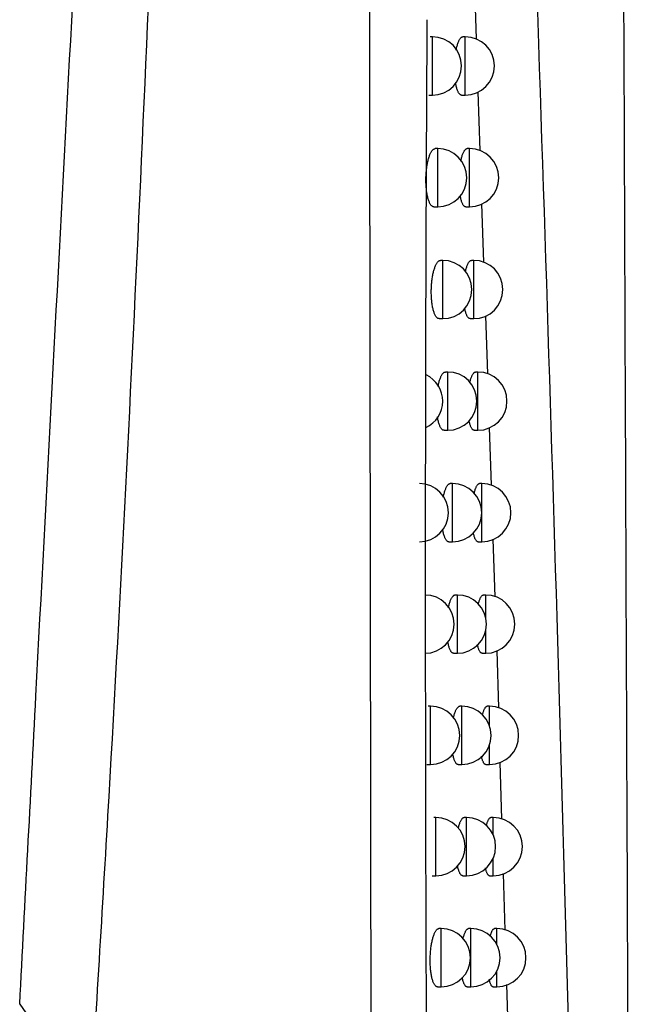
# Model space of a CAD drawing. Header units: millimetres. Extents: x -0.387 to 0.594, y -0.166 to 0.447.
# Tile 38 of 109: x 0.119 to 0.13, y 0.104 to 0.121. Entities that reach past the tile are written whole.
import ezdxf

# ---------------------------------------------------------------- set-up
doc = ezdxf.new("R2010")
doc.units = ezdxf.units.MM
doc.layers.add('FORMAT', color=7, linetype='Continuous')

msp = doc.modelspace()

# ---------------------------------------------------------------- linework, layer by layer
at = {"layer": 'FORMAT', "color": 7, "linetype": 'Continuous', "lineweight": 25}
for p, q in [((0.126948, 0.12183), (0.126979, 0.120911)), ((0.126229, 0.120949), (0.126189, 0.120949)), ((0.126229, 0.119949), (0.126229, 0.120949)), ((0.126793, 0.120949), (0.126753, 0.120949)), ((0.126793, 0.119949), (0.126793, 0.120949)), ((0.12701, 0.120002), (0.127044, 0.118996)), ((0.126165, 0.119949), (0.126229, 0.119949)), ((0.12673, 0.119949), (0.126793, 0.119949)), ((0.126319, 0.119029), (0.126278, 0.119029)), ((0.126319, 0.118029), (0.126319, 0.119029)), ((0.126867, 0.119029), (0.126827, 0.119029)), ((0.126867, 0.118029), (0.126867, 0.119029)), ((0.126255, 0.118029), (0.126319, 0.118029)), ((0.126803, 0.118029), (0.126867, 0.118029)), ((0.127074, 0.11808), (0.127108, 0.117079)), ((0.126407, 0.117111), (0.126367, 0.117111)), ((0.126407, 0.116111), (0.126407, 0.117111)), ((0.126939, 0.117111), (0.126899, 0.117111)), ((0.126939, 0.116111), (0.126939, 0.117111)), ((0.126343, 0.116111), (0.126407, 0.116111)), ((0.126875, 0.116111), (0.126939, 0.116111)), ((0.127139, 0.11616), (0.127173, 0.115164)), ((0.126492, 0.115195), (0.126452, 0.115195)), ((0.126492, 0.114195), (0.126492, 0.115195)), ((0.127009, 0.115195), (0.126969, 0.115195)), ((0.127009, 0.114195), (0.127009, 0.115195)), ((0.127204, 0.114242), (0.127237, 0.113251)), ((0.126428, 0.114195), (0.126492, 0.114195)), ((0.126946, 0.114195), (0.127009, 0.114195)), ((0.126576, 0.113281), (0.126536, 0.113281)), ((0.126576, 0.112281), (0.126576, 0.113281)), ((0.127077, 0.113281), (0.127038, 0.113281)), ((0.127077, 0.112281), (0.127077, 0.113281)), ((0.126511, 0.112281), (0.126576, 0.112281)), ((0.127014, 0.112281), (0.127077, 0.112281)), ((0.127268, 0.112327), (0.127302, 0.111339)), ((0.126657, 0.111368), (0.126618, 0.111368)), ((0.126657, 0.110368), (0.126657, 0.111368)), ((0.127144, 0.111368), (0.127105, 0.111368)), ((0.127144, 0.11098), (0.127144, 0.111368)), ((0.127144, 0.110368), (0.127144, 0.110756)), ((0.126593, 0.110368), (0.126657, 0.110368)), ((0.127081, 0.110368), (0.127144, 0.110368)), ((0.127332, 0.110413), (0.127361, 0.109429)), ((0.126197, 0.109458), (0.126158, 0.109458)), ((0.126197, 0.108458), (0.126197, 0.109458)), ((0.126736, 0.109458), (0.126697, 0.109458)), ((0.126736, 0.108458), (0.126736, 0.109458)), ((0.127209, 0.109458), (0.12717, 0.109458)), ((0.127209, 0.10912), (0.127209, 0.109458)), ((0.127209, 0.108458), (0.127209, 0.108796)), ((0.127388, 0.1085), (0.127417, 0.107522)), ((0.126132, 0.108458), (0.126197, 0.108458)), ((0.126672, 0.108458), (0.126736, 0.108458)), ((0.127146, 0.108458), (0.127209, 0.108458)), ((0.12629, 0.10755), (0.126251, 0.10755)), ((0.12629, 0.10655), (0.12629, 0.10755)), ((0.126814, 0.10755), (0.126775, 0.10755)), ((0.126814, 0.10655), (0.126814, 0.10755)), ((0.127273, 0.10755), (0.127234, 0.10755)), ((0.127273, 0.107248), (0.127273, 0.10755)), ((0.127273, 0.10655), (0.127273, 0.106852)), ((0.126225, 0.10655), (0.12629, 0.10655)), ((0.12675, 0.10655), (0.126814, 0.10655)), ((0.12721, 0.10655), (0.127273, 0.10655)), ((0.127445, 0.10659), (0.127473, 0.105617)), ((0.12638, 0.105643), (0.126341, 0.105643)), ((0.12638, 0.104643), (0.12638, 0.105643)), ((0.126889, 0.105643), (0.12685, 0.105643)), ((0.126889, 0.104643), (0.126889, 0.105643)), ((0.127335, 0.105643), (0.127295, 0.105643)), ((0.127335, 0.10537), (0.127335, 0.105643)), ((0.127335, 0.104643), (0.127335, 0.104916)), ((0.126316, 0.104643), (0.12638, 0.104643)), ((0.126825, 0.104643), (0.126889, 0.104643)), ((0.127272, 0.104643), (0.127335, 0.104643)), ((0.127501, 0.104682), (0.127529, 0.103713)), ((0.119144, 0.104344), (0.120361, 0.10262))]:
    msp.add_line(p, q, dxfattribs=at)
for centre, radius, start, end in [((0.126229, 0.120449), 0.0005, 0, 90), ((0.126793, 0.120449), 0.0005, 0, 90), ((0.126229, 0.120449), 0.0005, 270, 0), ((0.126793, 0.120449), 0.0005, 270, 0), ((0.126319, 0.118529), 0.0005000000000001, 0, 90), ((0.126867, 0.118529), 0.0005, 0, 90), ((0.126319, 0.118529), 0.0005000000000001, 270, 0), ((0.126867, 0.118529), 0.0005, 270, 0), ((0.126407, 0.116611), 0.0005, 0, 90), ((0.126939, 0.116611), 0.0005, 0, 90), ((0.126407, 0.116611), 0.0005, 270, 0), ((0.126939, 0.116611), 0.0005, 270, 0), ((0.125905, 0.114695), 0.0005, 295.146263, 64.482116), ((0.126492, 0.114695), 0.0005, 360, 90), ((0.127009, 0.114695), 0.0005, 0, 90), ((0.126492, 0.114695), 0.0005, 270, 360), ((0.127009, 0.114695), 0.0005, 270, 0), ((0.126005, 0.112781), 0.0005, 0, 90), ((0.126576, 0.112781), 0.0005, 0, 90), ((0.127077, 0.112781), 0.0005, 0, 90), ((0.126005, 0.112781), 0.0005, 270, 0), ((0.126576, 0.112781), 0.0005, 270, 0), ((0.127077, 0.112781), 0.0005, 270, 0), ((0.126102, 0.110868), 0.0005, 0, 90), ((0.126657, 0.110868), 0.0005, 0, 90), ((0.127144, 0.110868), 0.0005, 0, 90), ((0.126102, 0.110868), 0.0005, 270, 0), ((0.126657, 0.110868), 0.0005, 270, 0), ((0.127144, 0.110868), 0.0005, 270, 0), ((0.126197, 0.108958), 0.0005, 0, 90), ((0.126736, 0.108958), 0.0005, 0, 90), ((0.127209, 0.108958), 0.0005, 0, 90), ((0.126197, 0.108958), 0.0005, 270, 0), ((0.126736, 0.108958), 0.0005, 270, 0), ((0.127209, 0.108958), 0.0005, 270, 0), ((0.12629, 0.10705), 0.0005, 360, 90), ((0.126814, 0.10705), 0.0005, 0, 90), ((0.127273, 0.10705), 0.0005, 0, 90), ((0.12629, 0.10705), 0.0005, 270, 360), ((0.126814, 0.10705), 0.0005, 270, 0), ((0.127273, 0.10705), 0.0005, 270, 0), ((0.12638, 0.105143), 0.0005, 360, 90), ((0.126889, 0.105143), 0.0005, 0, 90), ((0.127335, 0.105143), 0.0005, 0, 90), ((0.12638, 0.105143), 0.0005, 270, 360), ((0.126889, 0.105143), 0.0005, 270, 0), ((0.127335, 0.105143), 0.0005, 270, 0)]:
    msp.add_arc(centre, radius, start, end, dxfattribs=at)
for points, knots in [([(0.1297632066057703, 0.0679497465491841), (0.1297461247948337, 0.0711026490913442), (0.1297115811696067, 0.0774785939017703), (0.1296631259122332, 0.0871488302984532), (0.1296172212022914, 0.0969424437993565), (0.1295746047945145, 0.1067916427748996), (0.1295348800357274, 0.116682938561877), (0.1294974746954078, 0.1266097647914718), (0.1294623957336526, 0.1365706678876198), (0.1294305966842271, 0.1465700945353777), (0.1293963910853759, 0.1588667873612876), (0.1293577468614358, 0.1734813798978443), (0.1293218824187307, 0.1904400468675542), (0.1292949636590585, 0.2074602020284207), (0.1292848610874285, 0.2188258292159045), (0.1292798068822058, 0.2245119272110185)], [0, 0, 0, 0, 0.0622011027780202, 0.1257859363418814, 0.18939655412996, 0.2530847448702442, 0.3167987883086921, 0.3803835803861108, 0.4439938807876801, 0.5076814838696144, 0.5713950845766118, 0.6782397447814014, 0.7852056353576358, 0.892540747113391, 1, 1, 1, 1]), ([(0.1203608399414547, 0.1026200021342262), (0.1204686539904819, 0.104382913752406), (0.1207920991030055, 0.1096716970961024), (0.1212386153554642, 0.1184940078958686), (0.1216485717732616, 0.1285460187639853), (0.1219625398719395, 0.1380611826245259), (0.1221288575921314, 0.1440453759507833), (0.1222120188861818, 0.1470375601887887)], [0, 0, 0, 0, 0.1192315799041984, 0.3576980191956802, 0.5961976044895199, 0.7980928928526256, 1, 1, 1, 1]), ([(0.1251874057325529, 0.0973065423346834), (0.1251765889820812, 0.1042680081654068), (0.1251549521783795, 0.1181930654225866), (0.125137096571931, 0.1346582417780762), (0.1251300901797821, 0.1441566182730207), (0.1251282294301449, 0.1466791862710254)], [0, 0, 0, 0, 0.4233642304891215, 0.8468577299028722, 0.9999999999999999, 0.9999999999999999, 0.9999999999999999, 0.9999999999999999]), ([(0.1191443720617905, 0.1043437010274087), (0.1192370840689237, 0.1061083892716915), (0.1195152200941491, 0.1114024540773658), (0.1199833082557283, 0.1202256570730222), (0.1205489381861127, 0.1308132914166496), (0.1210137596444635, 0.1394736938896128), (0.1212894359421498, 0.1446049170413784), (0.121375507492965, 0.1462069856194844)], [0, 0, 0, 0, 0.1264557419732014, 0.3793672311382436, 0.6322787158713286, 0.8851901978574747, 1, 1, 1, 1]), ([(0.1288074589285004, 0.0947389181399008), (0.1286976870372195, 0.0990632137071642), (0.1284780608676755, 0.1077150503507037), (0.1280798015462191, 0.1203424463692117), (0.127643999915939, 0.1325647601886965), (0.1273107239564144, 0.1404459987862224), (0.1271440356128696, 0.1443878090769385)], [0, 0, 0, 0, 0.2640831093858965, 0.5283644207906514, 0.7641109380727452, 1, 1, 1, 1]), ([(0.1261700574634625, 0.0967995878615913), (0.1261669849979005, 0.0972138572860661), (0.1261516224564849, 0.0992852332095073), (0.1261219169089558, 0.1043878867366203), (0.1261078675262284, 0.1106015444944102), (0.1261168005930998, 0.1166787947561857), (0.1261320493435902, 0.1197206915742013), (0.1261396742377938, 0.1212417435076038)], [0, 0, 0, 0, 0.050979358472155, 0.2549003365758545, 0.6273466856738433, 0.8136606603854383, 1, 1, 1, 1]), ([(0.1266359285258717, 0.1207215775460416), (0.126637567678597, 0.1207297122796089), (0.1266414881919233, 0.120749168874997), (0.1266484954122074, 0.1207778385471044), (0.1266567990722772, 0.1208076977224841), (0.1266657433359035, 0.1208352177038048), (0.1266751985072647, 0.1208601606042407), (0.126685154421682, 0.1208824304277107), (0.1266955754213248, 0.1209018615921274), (0.1267063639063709, 0.1209181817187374), (0.1267173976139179, 0.1209311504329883), (0.1267286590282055, 0.1209408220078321), (0.1267400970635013, 0.1209466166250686), (0.1267482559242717, 0.1209490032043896), (0.1267525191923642, 0.1209484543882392), (0.1267529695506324, 0.1209483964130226)], [0, 0, 0, 0, 0.0580411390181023, 0.138822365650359, 0.221251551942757, 0.3042378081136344, 0.3871654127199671, 0.4706423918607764, 0.5558276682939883, 0.6415936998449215, 0.7270856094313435, 0.8131550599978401, 0.9010382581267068, 0.9895459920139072, 1, 1, 1, 1]), ([(0.1267297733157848, 0.1199487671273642), (0.1267293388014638, 0.1199487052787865), (0.1267250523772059, 0.1199480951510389), (0.1267170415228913, 0.1199505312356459), (0.1267058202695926, 0.1199562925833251), (0.1266947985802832, 0.1199661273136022), (0.1266839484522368, 0.1199797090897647), (0.1266735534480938, 0.1199969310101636), (0.1266637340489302, 0.1200174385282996), (0.1266545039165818, 0.1200411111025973), (0.1266457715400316, 0.1200682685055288), (0.126637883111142, 0.12009825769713), (0.1266316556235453, 0.1201260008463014), (0.1266284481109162, 0.1201442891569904), (0.1266272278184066, 0.1201512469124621)], [0, 0, 0, 0, 0.0106885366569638, 0.1054409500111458, 0.1980291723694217, 0.2912654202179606, 0.3865640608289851, 0.4825844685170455, 0.5742602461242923, 0.6665973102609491, 0.7610572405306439, 0.8562672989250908, 0.9453171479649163, 0.9999999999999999, 0.9999999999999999, 0.9999999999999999, 0.9999999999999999]), ([(0.126254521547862, 0.1180289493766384), (0.1262542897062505, 0.1180289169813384), (0.1262497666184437, 0.1180282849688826), (0.1262410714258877, 0.1180306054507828), (0.1262285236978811, 0.1180361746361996), (0.1262161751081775, 0.1180459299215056), (0.1262040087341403, 0.1180594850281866), (0.1261923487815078, 0.1180767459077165), (0.1261813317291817, 0.1180973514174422), (0.1261709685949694, 0.1181211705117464), (0.1261611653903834, 0.1181485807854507), (0.1261522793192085, 0.118178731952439), (0.126144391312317, 0.1182110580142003), (0.126137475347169, 0.1182453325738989), (0.1261314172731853, 0.1182823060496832), (0.1261264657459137, 0.1183206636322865), (0.1261226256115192, 0.11835975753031), (0.1261198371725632, 0.1183993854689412), (0.1261180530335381, 0.1184404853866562), (0.1261173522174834, 0.1184817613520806), (0.1261176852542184, 0.1185226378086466), (0.1261189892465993, 0.1185630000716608), (0.1261212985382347, 0.1186035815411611), (0.1261245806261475, 0.1186434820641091), (0.1261287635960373, 0.1186822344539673), (0.1261338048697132, 0.1187197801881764), (0.1261397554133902, 0.1187564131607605), (0.12614655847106, 0.1187916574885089), (0.1261541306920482, 0.1188251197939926), (0.1261624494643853, 0.1188567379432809), (0.126171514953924, 0.1188864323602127), (0.1261812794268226, 0.1189139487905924), (0.1261916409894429, 0.1189389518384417), (0.1262025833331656, 0.1189613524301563), (0.1262140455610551, 0.1189809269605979), (0.1262259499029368, 0.1189974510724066), (0.1262381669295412, 0.1190106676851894), (0.1262506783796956, 0.1190205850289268), (0.1262634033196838, 0.1190266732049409), (0.1262727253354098, 0.1190291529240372), (0.1262777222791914, 0.1190286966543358), (0.1262784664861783, 0.1190286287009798)], [0, 0, 0, 0, 0.0015422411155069, 0.0300881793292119, 0.0580762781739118, 0.0862604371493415, 0.1150696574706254, 0.1440981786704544, 0.1717656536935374, 0.1996343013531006, 0.2281512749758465, 0.2568984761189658, 0.2836070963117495, 0.3105132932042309, 0.3380564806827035, 0.3658255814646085, 0.3914110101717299, 0.4171829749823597, 0.4435499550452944, 0.4701249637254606, 0.4949753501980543, 0.5200001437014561, 0.5455727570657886, 0.5713332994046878, 0.596139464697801, 0.6211127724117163, 0.6466045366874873, 0.6722715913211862, 0.6977008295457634, 0.7232970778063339, 0.7494088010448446, 0.7756939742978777, 0.8021474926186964, 0.8287744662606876, 0.8559390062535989, 0.8832855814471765, 0.9107444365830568, 0.9383874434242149, 0.9666078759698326, 0.9950268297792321, 1, 1, 1, 1]), ([(0.126715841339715, 0.1188160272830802), (0.1267165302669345, 0.1188194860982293), (0.126719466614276, 0.1188342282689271), (0.1267253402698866, 0.1188584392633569), (0.12673343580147, 0.1188883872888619), (0.1267421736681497, 0.1189158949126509), (0.1267513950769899, 0.1189408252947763), (0.1267610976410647, 0.1189630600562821), (0.1267712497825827, 0.1189824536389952), (0.1267817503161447, 0.1189987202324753), (0.1267924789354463, 0.1190116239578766), (0.1268034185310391, 0.1190212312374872), (0.126814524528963, 0.1190269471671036), (0.1268223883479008, 0.1190293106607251), (0.1268264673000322, 0.1190287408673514), (0.1268268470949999, 0.1190286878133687)], [0, 0, 0, 0, 0.025697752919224, 0.1095290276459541, 0.1950760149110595, 0.2812036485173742, 0.3671176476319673, 0.4536022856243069, 0.5418628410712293, 0.6307277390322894, 0.7191453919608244, 0.8081614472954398, 0.899057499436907, 0.9906011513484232, 1, 1, 1, 1]), ([(0.1268034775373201, 0.1180290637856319), (0.1268029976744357, 0.1180289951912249), (0.1267987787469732, 0.1180283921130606), (0.1267909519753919, 0.1180308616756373), (0.1267800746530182, 0.1180366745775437), (0.1267693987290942, 0.118046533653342), (0.1267588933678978, 0.1180601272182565), (0.1267488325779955, 0.1180773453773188), (0.126739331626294, 0.1180978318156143), (0.1267304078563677, 0.1181214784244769), (0.1267219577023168, 0.1181485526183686), (0.1267143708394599, 0.1181785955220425), (0.1267093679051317, 0.1182009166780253), (0.1267071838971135, 0.1182135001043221), (0.126706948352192, 0.1182148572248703)], [0, 0, 0, 0, 0.0127064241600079, 0.1117141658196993, 0.20837039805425, 0.3057030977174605, 0.4051879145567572, 0.5054254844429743, 0.6011562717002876, 0.697576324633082, 0.7962069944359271, 0.8956178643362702, 0.9887424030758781, 1, 1, 1, 1]), ([(0.1263425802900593, 0.1161110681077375), (0.126342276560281, 0.116111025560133), (0.1263378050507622, 0.116110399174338), (0.1263292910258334, 0.1161127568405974), (0.126317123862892, 0.116118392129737), (0.1263051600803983, 0.1161281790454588), (0.1262933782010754, 0.1161417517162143), (0.126282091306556, 0.1161590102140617), (0.1262714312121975, 0.1161795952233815), (0.1262614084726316, 0.1162033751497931), (0.1262519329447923, 0.1162307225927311), (0.1262433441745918, 0.1162608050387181), (0.1262357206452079, 0.1162930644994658), (0.1262290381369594, 0.1163272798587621), (0.1262231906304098, 0.1163641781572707), (0.1262184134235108, 0.116402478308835), (0.1262147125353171, 0.1164415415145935), (0.126212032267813, 0.1164811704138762), (0.1262103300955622, 0.1165222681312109), (0.1262096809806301, 0.1165635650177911), (0.1262100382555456, 0.1166044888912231), (0.1262113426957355, 0.1166449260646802), (0.1262136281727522, 0.1166855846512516), (0.1262168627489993, 0.1167255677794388), (0.1262209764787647, 0.1167644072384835), (0.1262259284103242, 0.116802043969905), (0.1262317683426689, 0.1168387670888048), (0.1262384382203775, 0.1168740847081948), (0.1262458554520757, 0.1169076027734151), (0.1262539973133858, 0.1169392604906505), (0.1262628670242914, 0.1169689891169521), (0.1262724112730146, 0.1169965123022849), (0.1262825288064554, 0.1170214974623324), (0.1262932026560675, 0.1170438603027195), (0.1263043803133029, 0.1170633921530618), (0.1263159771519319, 0.117079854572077), (0.1263278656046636, 0.1170929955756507), (0.1263400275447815, 0.1171028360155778), (0.1263523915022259, 0.1171088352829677), (0.1263613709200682, 0.1171112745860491), (0.1263661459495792, 0.1171107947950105), (0.1263667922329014, 0.1171107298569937)], [0, 0, 0, 0, 0.0020762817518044, 0.0305670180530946, 0.058468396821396, 0.0865652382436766, 0.1152849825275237, 0.1442231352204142, 0.1718123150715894, 0.1996016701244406, 0.2280354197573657, 0.2566976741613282, 0.2833763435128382, 0.3102516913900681, 0.3377603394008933, 0.3654932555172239, 0.3911105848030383, 0.4169141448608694, 0.4433113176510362, 0.4699158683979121, 0.4948409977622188, 0.5199408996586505, 0.5455898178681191, 0.5714271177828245, 0.596316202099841, 0.6213731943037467, 0.6469514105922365, 0.6727060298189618, 0.6981930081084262, 0.7238478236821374, 0.7500212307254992, 0.7763693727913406, 0.802831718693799, 0.8294681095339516, 0.8566444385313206, 0.8840038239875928, 0.9114156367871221, 0.9390117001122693, 0.9671857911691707, 0.9955587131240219, 1, 1, 1, 1]), ([(0.1267939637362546, 0.1169126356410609), (0.1267960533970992, 0.116922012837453), (0.1268005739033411, 0.1169422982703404), (0.1268082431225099, 0.1169707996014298), (0.1268167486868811, 0.1169983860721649), (0.1268257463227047, 0.117023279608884), (0.1268351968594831, 0.1170454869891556), (0.1268450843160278, 0.1170648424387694), (0.1268553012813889, 0.1170810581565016), (0.1268657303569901, 0.117093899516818), (0.1268763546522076, 0.1171034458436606), (0.1268871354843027, 0.1171090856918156), (0.1268947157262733, 0.1171114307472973), (0.1268986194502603, 0.1171108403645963), (0.1268989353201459, 0.1171107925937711)], [0, 0, 0, 0, 0.0765326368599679, 0.1655609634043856, 0.2551960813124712, 0.3444563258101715, 0.4343109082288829, 0.5260166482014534, 0.6183529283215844, 0.7100629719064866, 0.8023947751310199, 0.8966806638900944, 0.9916399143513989, 1, 1, 1, 1]), ([(0.1268754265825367, 0.1161111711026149), (0.1268749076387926, 0.1161110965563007), (0.1268707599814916, 0.1161105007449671), (0.1268631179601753, 0.1161130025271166), (0.1268525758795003, 0.1161188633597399), (0.1268422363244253, 0.1161287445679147), (0.1268320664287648, 0.1161423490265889), (0.1268223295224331, 0.1161595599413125), (0.1268131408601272, 0.116180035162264), (0.1268045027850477, 0.1162036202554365), (0.1267963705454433, 0.1162307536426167), (0.1267893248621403, 0.1162586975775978), (0.1267853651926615, 0.1162786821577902), (0.1267836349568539, 0.1162874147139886)], [0, 0, 0, 0, 0.0145433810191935, 0.1162379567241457, 0.2154307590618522, 0.3153177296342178, 0.4174123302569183, 0.5202786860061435, 0.6185503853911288, 0.7175283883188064, 0.8187696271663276, 0.9208087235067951, 0.9999999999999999, 0.9999999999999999, 0.9999999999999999, 0.9999999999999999]), ([(0.1263256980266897, 0.1149473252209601), (0.1263263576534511, 0.1149509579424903), (0.1263291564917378, 0.1149663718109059), (0.1263348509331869, 0.1149918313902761), (0.1263427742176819, 0.1150236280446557), (0.1263514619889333, 0.1150533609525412), (0.1263607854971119, 0.1150808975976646), (0.1263706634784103, 0.1151058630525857), (0.1263810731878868, 0.115128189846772), (0.1263919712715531, 0.1151476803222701), (0.1264032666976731, 0.1151640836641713), (0.1264148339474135, 0.1151771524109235), (0.1264266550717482, 0.1151869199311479), (0.1264386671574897, 0.1151928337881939), (0.126447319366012, 0.1151952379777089), (0.1264518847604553, 0.1151947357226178), (0.1264524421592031, 0.1151946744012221)], [0, 0, 0, 0, 0.0235270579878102, 0.099826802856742, 0.1766302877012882, 0.2549918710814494, 0.3338791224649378, 0.4129521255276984, 0.4925467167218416, 0.5737609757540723, 0.655524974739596, 0.737275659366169, 0.8195770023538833, 0.9036066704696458, 0.9882311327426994, 1, 1, 1, 1]), ([(0.1268701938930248, 0.115009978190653), (0.1268712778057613, 0.1150149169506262), (0.1268747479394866, 0.1150307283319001), (0.1268812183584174, 0.1150550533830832), (0.1268895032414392, 0.115082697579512), (0.1268982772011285, 0.1151075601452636), (0.126907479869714, 0.1151297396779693), (0.126917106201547, 0.1151490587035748), (0.1269270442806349, 0.1151652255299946), (0.12693717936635, 0.1151780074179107), (0.1269474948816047, 0.115187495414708), (0.1269579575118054, 0.1151930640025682), (0.1269652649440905, 0.1151953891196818), (0.1269690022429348, 0.1151947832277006), (0.1269692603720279, 0.1151947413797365)], [0, 0, 0, 0, 0.0420885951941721, 0.134746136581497, 0.2280377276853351, 0.3207869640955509, 0.4141552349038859, 0.5094530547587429, 0.6054087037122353, 0.7005538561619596, 0.7963451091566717, 0.8941676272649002, 0.9926903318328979, 1, 1, 1, 1]), ([(0.1264279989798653, 0.1141950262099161), (0.1264276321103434, 0.1141949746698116), (0.1264232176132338, 0.1141943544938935), (0.1264148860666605, 0.1141967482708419), (0.1264030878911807, 0.1142024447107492), (0.1263914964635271, 0.1142122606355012), (0.1263800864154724, 0.11422584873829), (0.1263691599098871, 0.114243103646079), (0.1263588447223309, 0.1142636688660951), (0.1263491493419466, 0.1142874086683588), (0.1263399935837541, 0.1143147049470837), (0.1263316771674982, 0.1143446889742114), (0.1263243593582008, 0.1143770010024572), (0.1263192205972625, 0.114403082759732), (0.1263167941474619, 0.1144193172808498), (0.1263161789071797, 0.1144234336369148)], [0, 0, 0, 0, 0.0080769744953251, 0.0971892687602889, 0.1843632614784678, 0.272147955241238, 0.3618780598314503, 0.4522898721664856, 0.5385128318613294, 0.6253601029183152, 0.7142149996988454, 0.8037808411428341, 0.8872950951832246, 0.9714230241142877, 1, 1, 1, 1]), ([(0.1269456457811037, 0.1141951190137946), (0.12694509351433, 0.1141950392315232), (0.1269410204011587, 0.1141944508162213), (0.1269335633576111, 0.1141969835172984), (0.1269233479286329, 0.1142028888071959), (0.1269133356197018, 0.1142127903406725), (0.1269034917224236, 0.1142264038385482), (0.1268940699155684, 0.1142436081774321), (0.126885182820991, 0.1142640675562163), (0.1268768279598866, 0.1142876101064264), (0.1268689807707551, 0.1143147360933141), (0.1268627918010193, 0.1143398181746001), (0.1268595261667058, 0.1143567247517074), (0.1268584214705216, 0.1143624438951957)], [0, 0, 0, 0, 0.0163807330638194, 0.1208122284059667, 0.2225917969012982, 0.3250835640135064, 0.4298394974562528, 0.5353865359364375, 0.6362510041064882, 0.7378391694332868, 0.8417443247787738, 0.9464653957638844, 0.9999999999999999, 0.9999999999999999, 0.9999999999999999, 0.9999999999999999]), ([(0.1264154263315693, 0.1130478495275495), (0.1264174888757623, 0.1130579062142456), (0.1264218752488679, 0.1130792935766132), (0.1264294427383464, 0.1131097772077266), (0.126437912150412, 0.1131396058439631), (0.1264470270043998, 0.1131671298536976), (0.1264566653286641, 0.1131920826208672), (0.1264668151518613, 0.1132143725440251), (0.1264774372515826, 0.1132338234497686), (0.1264884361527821, 0.113250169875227), (0.126499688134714, 0.113263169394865), (0.126511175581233, 0.1132728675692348), (0.1265228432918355, 0.1132786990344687), (0.1265311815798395, 0.1132810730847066), (0.126535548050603, 0.1132805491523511), (0.1265360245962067, 0.1132804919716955)], [0, 0, 0, 0, 0.0706289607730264, 0.1502052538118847, 0.2314014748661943, 0.3131449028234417, 0.3949254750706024, 0.4772470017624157, 0.5612498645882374, 0.6458240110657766, 0.7302168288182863, 0.8151792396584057, 0.901930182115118, 0.9892969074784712, 0.9999999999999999, 0.9999999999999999, 0.9999999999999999, 0.9999999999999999]), ([(0.1269444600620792, 0.1131090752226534), (0.1269445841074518, 0.1131096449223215), (0.1269470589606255, 0.1131210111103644), (0.1269524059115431, 0.1131411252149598), (0.1269604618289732, 0.1131688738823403), (0.1269690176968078, 0.1131936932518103), (0.1269779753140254, 0.1132158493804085), (0.1269873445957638, 0.1132351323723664), (0.1269970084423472, 0.1132512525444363), (0.1270068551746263, 0.1132639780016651), (0.12701686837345, 0.1132734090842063), (0.1270270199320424, 0.1132789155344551), (0.1270340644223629, 0.113281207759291), (0.1270376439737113, 0.1132805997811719), (0.1270378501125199, 0.113280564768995)], [0, 0, 0, 0, 0.0050942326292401, 0.1016360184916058, 0.1988409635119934, 0.2953289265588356, 0.392462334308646, 0.4916090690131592, 0.5914427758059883, 0.6902752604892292, 0.7897799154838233, 0.8913984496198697, 0.9937458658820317, 1, 1, 1, 1]), ([(0.1265113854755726, 0.1122808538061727), (0.1265109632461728, 0.1122807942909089), (0.1265066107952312, 0.1122801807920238), (0.126498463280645, 0.1122826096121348), (0.1264870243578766, 0.1122883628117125), (0.1264757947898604, 0.112298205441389), (0.1264647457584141, 0.1123118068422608), (0.1264541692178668, 0.1123290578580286), (0.1264441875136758, 0.1123496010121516), (0.1264348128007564, 0.1123733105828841), (0.1264259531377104, 0.1124005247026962), (0.1264179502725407, 0.1124305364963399), (0.1264112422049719, 0.1124603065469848), (0.1264076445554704, 0.1124807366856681), (0.1264060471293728, 0.1124898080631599)], [0, 0, 0, 0, 0.0100247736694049, 0.1033379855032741, 0.1945286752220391, 0.2863581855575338, 0.3802218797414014, 0.4747979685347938, 0.5650204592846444, 0.6558949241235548, 0.7488638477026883, 0.8425735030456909, 0.9300995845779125, 1, 1, 1, 1]), ([(0.1270141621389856, 0.1122809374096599), (0.127013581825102, 0.1122808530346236), (0.1270095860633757, 0.1122802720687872), (0.1270023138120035, 0.1122828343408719), (0.1269924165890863, 0.1122887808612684), (0.126982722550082, 0.1122987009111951), (0.1269731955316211, 0.112312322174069), (0.1269640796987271, 0.1123295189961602), (0.1269554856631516, 0.1123499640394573), (0.1269474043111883, 0.1123734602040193), (0.1269398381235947, 0.1124005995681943), (0.1269344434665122, 0.1124228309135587), (0.126931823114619, 0.1124366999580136), (0.1269313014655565, 0.11243946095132)], [0, 0, 0, 0, 0.0182301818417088, 0.1255242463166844, 0.230014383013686, 0.335235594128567, 0.442780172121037, 0.5511361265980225, 0.6547180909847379, 0.7590420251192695, 0.8657395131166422, 0.9732719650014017, 1, 1, 1, 1]), ([(0.1265031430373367, 0.1111497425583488), (0.1265042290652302, 0.1111551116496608), (0.1265076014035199, 0.1111717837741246), (0.1265139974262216, 0.1111978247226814), (0.1265222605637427, 0.1112277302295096), (0.1265311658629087, 0.111255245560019), (0.1265405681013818, 0.1112801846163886), (0.1265504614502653, 0.1113024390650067), (0.1265608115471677, 0.1113218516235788), (0.1265715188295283, 0.1113381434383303), (0.1265824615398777, 0.1113510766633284), (0.1265936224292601, 0.111360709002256), (0.1266049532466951, 0.1113664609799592), (0.1266129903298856, 0.1113688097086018), (0.1266171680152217, 0.1113682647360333), (0.1266175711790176, 0.1113682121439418)], [0, 0, 0, 0, 0.0392098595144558, 0.121754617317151, 0.2059853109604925, 0.2907861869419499, 0.375471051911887, 0.460717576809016, 0.5477113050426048, 0.6352993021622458, 0.7225342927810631, 0.8103591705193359, 0.9000370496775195, 0.9903531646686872, 1, 1, 1, 1]), ([(0.1270170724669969, 0.1112095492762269), (0.1270186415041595, 0.11121606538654), (0.1270226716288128, 0.1112328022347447), (0.1270296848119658, 0.1112568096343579), (0.1270379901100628, 0.1112817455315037), (0.1270467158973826, 0.1113038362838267), (0.1270558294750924, 0.1113230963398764), (0.127065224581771, 0.111339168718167), (0.1270747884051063, 0.1113518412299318), (0.127084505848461, 0.1113612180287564), (0.1270943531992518, 0.111366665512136), (0.1271011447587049, 0.1113689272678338), (0.1271045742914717, 0.1113683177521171), (0.1271047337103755, 0.1113682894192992)], [0, 0, 0, 0, 0.0647348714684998, 0.1662736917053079, 0.2669117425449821, 0.3682244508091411, 0.4716430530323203, 0.5757807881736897, 0.6787176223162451, 0.7823555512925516, 0.8881989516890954, 0.9948030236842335, 0.9999999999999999, 0.9999999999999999, 0.9999999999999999, 0.9999999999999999]), ([(0.1265927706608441, 0.1103685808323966), (0.126592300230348, 0.1103685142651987), (0.1265880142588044, 0.1103679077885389), (0.126580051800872, 0.110370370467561), (0.1265689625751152, 0.1103761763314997), (0.1265580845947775, 0.1103860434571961), (0.1265473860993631, 0.1103996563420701), (0.126537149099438, 0.1104169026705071), (0.1265274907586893, 0.1104374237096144), (0.1265184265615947, 0.110461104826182), (0.1265098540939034, 0.110488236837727), (0.1265021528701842, 0.1105182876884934), (0.1264968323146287, 0.1105420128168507), (0.126494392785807, 0.1105560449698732), (0.1264939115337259, 0.1105588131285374)], [0, 0, 0, 0, 0.0120777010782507, 0.1100368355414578, 0.2056768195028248, 0.3019867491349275, 0.4004291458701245, 0.4996179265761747, 0.5942713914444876, 0.6896075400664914, 0.7871346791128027, 0.8854357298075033, 0.9773996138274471, 0.9999999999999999, 0.9999999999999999, 0.9999999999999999, 0.9999999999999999]), ([(0.1270810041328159, 0.1103686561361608), (0.1270804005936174, 0.1103685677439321), (0.1270764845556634, 0.1103679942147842), (0.1270693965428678, 0.1103705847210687), (0.1270598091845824, 0.1103765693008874), (0.1270504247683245, 0.1103865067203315), (0.1270412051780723, 0.1104001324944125), (0.1270323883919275, 0.1104173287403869), (0.1270240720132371, 0.1104377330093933), (0.1270162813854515, 0.110461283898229), (0.1270089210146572, 0.1104879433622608), (0.1270045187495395, 0.1105083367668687), (0.1270023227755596, 0.1105185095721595)], [0, 0, 0, 0, 0.0200962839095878, 0.1303938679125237, 0.237733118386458, 0.3458232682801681, 0.4562989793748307, 0.5676073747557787, 0.6740461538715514, 0.781246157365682, 0.8908794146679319, 1, 1, 1, 1]), ([(0.1265886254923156, 0.1092534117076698), (0.1265887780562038, 0.1092541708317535), (0.1265911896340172, 0.1092661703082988), (0.1265964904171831, 0.1092877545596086), (0.1266045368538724, 0.1093177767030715), (0.1266132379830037, 0.1093452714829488), (0.1266224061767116, 0.1093702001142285), (0.1266320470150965, 0.1093924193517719), (0.1266421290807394, 0.1094117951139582), (0.1266525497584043, 0.1094280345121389), (0.1266631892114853, 0.1094409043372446), (0.1266740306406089, 0.1094504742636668), (0.1266850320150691, 0.109456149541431), (0.1266927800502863, 0.1094584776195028), (0.1266967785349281, 0.1094579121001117), (0.1266971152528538, 0.1094578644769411)], [0, 0, 0, 0, 0.005787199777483, 0.0914782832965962, 0.1789251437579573, 0.2669664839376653, 0.3547336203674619, 0.4430843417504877, 0.5332519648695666, 0.6240381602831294, 0.714295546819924, 0.8051643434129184, 0.8979544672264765, 0.9914066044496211, 0.9999999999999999, 0.9999999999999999, 0.9999999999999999, 0.9999999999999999]), ([(0.1270878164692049, 0.1093117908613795), (0.127088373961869, 0.1093141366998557), (0.1270913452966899, 0.1093266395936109), (0.1270971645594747, 0.109346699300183), (0.1271052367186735, 0.1093717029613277), (0.1271137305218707, 0.1093937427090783), (0.1271225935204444, 0.1094129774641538), (0.1271317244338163, 0.109429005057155), (0.1271410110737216, 0.1094416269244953), (0.1271504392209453, 0.1094509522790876), (0.1271599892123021, 0.109456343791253), (0.1271665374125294, 0.1094585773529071), (0.127169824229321, 0.1094579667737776), (0.127169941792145, 0.1094579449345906)], [0, 0, 0, 0, 0.0245372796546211, 0.1307792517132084, 0.2359268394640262, 0.3417807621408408, 0.4498408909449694, 0.5586549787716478, 0.6660590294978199, 0.7741955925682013, 0.8846370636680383, 0.9958736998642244, 1, 1, 1, 1]), ([(0.1266721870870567, 0.108458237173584), (0.1266716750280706, 0.1084581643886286), (0.1266674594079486, 0.1084575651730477), (0.1266596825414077, 0.1084600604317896), (0.1266489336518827, 0.1084659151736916), (0.1266383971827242, 0.1084758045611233), (0.1266280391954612, 0.1084894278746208), (0.1266181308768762, 0.1085066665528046), (0.1266087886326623, 0.1085271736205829), (0.1266000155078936, 0.1085507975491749), (0.1265917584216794, 0.1085779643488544), (0.1265843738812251, 0.1086069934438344), (0.1265801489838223, 0.1086281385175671), (0.126578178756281, 0.10863799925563)], [0, 0, 0, 0, 0.0139318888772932, 0.1146968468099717, 0.2129890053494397, 0.3119696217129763, 0.4131407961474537, 0.5150782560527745, 0.61238703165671, 0.7103963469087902, 0.8106518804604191, 0.9116998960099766, 1, 1, 1, 1]), ([(0.1271462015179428, 0.1084583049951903), (0.1271455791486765, 0.1084582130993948), (0.1271417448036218, 0.1084576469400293), (0.1271348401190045, 0.1084602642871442), (0.1271255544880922, 0.1084662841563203), (0.127116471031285, 0.1084762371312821), (0.127107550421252, 0.1084898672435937), (0.1270990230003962, 0.1085070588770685), (0.1270909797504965, 0.1085274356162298), (0.1270834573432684, 0.1085509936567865), (0.127076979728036, 0.1085750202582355), (0.1270733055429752, 0.1085925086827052), (0.1270717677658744, 0.1085998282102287)], [0, 0, 0, 0, 0.0220186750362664, 0.1356545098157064, 0.246169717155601, 0.3574579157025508, 0.4712010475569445, 0.5858006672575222, 0.6954223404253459, 0.8058268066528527, 0.9187316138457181, 1, 1, 1, 1]), ([(0.12667217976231, 0.1073584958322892), (0.126673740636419, 0.1073654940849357), (0.1266777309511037, 0.1073833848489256), (0.1266848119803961, 0.1074096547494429), (0.1266932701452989, 0.107437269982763), (0.1267022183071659, 0.1074621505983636), (0.126711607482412, 0.107484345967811), (0.126721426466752, 0.1075036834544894), (0.1267315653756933, 0.1075198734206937), (0.1267419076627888, 0.1075326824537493), (0.1267524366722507, 0.1075421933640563), (0.126763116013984, 0.1075477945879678), (0.1267705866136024, 0.1075501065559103), (0.1267744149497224, 0.1075495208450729), (0.126774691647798, 0.1075494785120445)], [0, 0, 0, 0, 0.0584256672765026, 0.1493629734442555, 0.2409210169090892, 0.332040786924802, 0.4237679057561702, 0.5173873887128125, 0.611651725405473, 0.7052062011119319, 0.7993954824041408, 0.8955802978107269, 0.9924529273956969, 1, 1, 1, 1]), ([(0.1271559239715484, 0.1074123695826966), (0.1271582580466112, 0.1074212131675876), (0.1271630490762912, 0.1074393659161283), (0.1271708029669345, 0.1074635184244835), (0.1271790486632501, 0.1074856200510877), (0.1271876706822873, 0.1075048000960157), (0.1271965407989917, 0.1075207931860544), (0.1272055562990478, 0.1075333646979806), (0.1272147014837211, 0.1075426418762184), (0.1272239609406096, 0.1075479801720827), (0.1272302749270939, 0.1075501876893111), (0.1272334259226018, 0.1075495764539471), (0.1272335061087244, 0.1075495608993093)], [0, 0, 0, 0, 0.1032600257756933, 0.21195627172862, 0.3213841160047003, 0.4330984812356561, 0.5455948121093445, 0.6564812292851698, 0.7681248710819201, 0.8821517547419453, 0.9970010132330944, 1, 1, 1, 1]), ([(0.1267496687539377, 0.1065498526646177), (0.1267491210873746, 0.1065497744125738), (0.1267449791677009, 0.1065491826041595), (0.126737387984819, 0.1065517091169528), (0.1267269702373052, 0.1065576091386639), (0.1267167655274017, 0.1065675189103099), (0.1267067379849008, 0.1065811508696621), (0.1266971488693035, 0.1065983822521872), (0.1266881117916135, 0.1066188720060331), (0.126679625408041, 0.1066424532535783), (0.1266716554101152, 0.1066696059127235), (0.1266651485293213, 0.1066957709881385), (0.1266616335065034, 0.1067138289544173), (0.1266603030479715, 0.1067206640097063)], [0, 0, 0, 0, 0.0157625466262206, 0.1192097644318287, 0.2200349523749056, 0.3215662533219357, 0.4253434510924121, 0.5299058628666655, 0.6297541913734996, 0.7303200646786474, 0.833184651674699, 0.9368593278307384, 1, 1, 1, 1]), ([(0.1272097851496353, 0.1065499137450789), (0.127209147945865, 0.1065498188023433), (0.1272053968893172, 0.1065492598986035), (0.1271986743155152, 0.1065519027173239), (0.1271896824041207, 0.1065579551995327), (0.1271808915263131, 0.1065679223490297), (0.1271722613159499, 0.1065815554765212), (0.1271640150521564, 0.106598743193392), (0.127156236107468, 0.1066190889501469), (0.1271489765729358, 0.1066426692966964), (0.12714332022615, 0.1066640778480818), (0.1271403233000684, 0.1066787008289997), (0.1271393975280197, 0.1066832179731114)], [0, 0, 0, 0, 0.0239724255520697, 0.1411195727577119, 0.2549799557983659, 0.3696365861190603, 0.4868211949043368, 0.604887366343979, 0.7178617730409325, 0.8316417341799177, 0.9479929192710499, 1, 1, 1, 1]), ([(0.1263156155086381, 0.1046433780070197), (0.1263151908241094, 0.104643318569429), (0.1263107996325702, 0.1046427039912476), (0.1263025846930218, 0.1046451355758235), (0.1262910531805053, 0.1046508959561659), (0.1262797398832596, 0.1046607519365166), (0.1262686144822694, 0.1046743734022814), (0.1262579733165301, 0.1046916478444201), (0.1262479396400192, 0.1047122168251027), (0.1262385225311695, 0.1047359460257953), (0.1262296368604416, 0.1047632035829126), (0.1262215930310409, 0.1047931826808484), (0.1262144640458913, 0.104825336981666), (0.126208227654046, 0.1048594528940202), (0.1262027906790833, 0.1048962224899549), (0.126198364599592, 0.1049344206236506), (0.1261949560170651, 0.1049734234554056), (0.1261925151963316, 0.1050130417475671), (0.1261910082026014, 0.1050541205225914), (0.1261905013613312, 0.1050954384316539), (0.1261909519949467, 0.1051364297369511), (0.1261923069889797, 0.1051769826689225), (0.1261946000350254, 0.1052177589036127), (0.126197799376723, 0.1052578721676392), (0.1262018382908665, 0.1052968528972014), (0.1262066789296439, 0.1053346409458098), (0.1262123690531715, 0.105371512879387), (0.1262188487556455, 0.1054069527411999), (0.126226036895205, 0.1054405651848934), (0.1262339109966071, 0.1054722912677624), (0.1262424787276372, 0.1055020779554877), (0.1262516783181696, 0.1055296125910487), (0.1262614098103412, 0.1055545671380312), (0.1262716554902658, 0.1055768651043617), (0.126282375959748, 0.1055963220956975), (0.126293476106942, 0.1056126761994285), (0.1263048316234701, 0.1056256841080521), (0.1263164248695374, 0.1056353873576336), (0.1263281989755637, 0.1056412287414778), (0.1263366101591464, 0.1056435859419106), (0.1263410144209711, 0.1056430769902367), (0.126341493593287, 0.1056430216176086)], [0, 0, 0, 0, 0.0030424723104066, 0.0314588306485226, 0.0592238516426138, 0.0871835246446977, 0.1157632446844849, 0.1445602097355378, 0.1720144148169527, 0.199667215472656, 0.2279582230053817, 0.2564750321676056, 0.2830904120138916, 0.3099009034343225, 0.3373383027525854, 0.364997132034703, 0.3906546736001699, 0.416497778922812, 0.4429315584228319, 0.4695713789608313, 0.4946156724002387, 0.5198352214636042, 0.5456052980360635, 0.5715643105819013, 0.5965944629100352, 0.6217937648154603, 0.6475187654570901, 0.6734219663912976, 0.6990129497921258, 0.7247731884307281, 0.7510573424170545, 0.7775184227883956, 0.8040047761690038, 0.8306662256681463, 0.8578717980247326, 0.8852622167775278, 0.912604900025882, 0.9401320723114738, 0.9682385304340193, 0.9965444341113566, 0.9999999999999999, 0.9999999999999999, 0.9999999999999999, 0.9999999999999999]), ([(0.1267536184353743, 0.1054653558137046), (0.1267541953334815, 0.1054679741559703), (0.1267571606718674, 0.1054814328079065), (0.1267630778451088, 0.1055035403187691), (0.1267713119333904, 0.1055312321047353), (0.1267800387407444, 0.1055560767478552), (0.1267891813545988, 0.1055782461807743), (0.126798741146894, 0.1055975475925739), (0.126808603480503, 0.1056136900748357), (0.1268186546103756, 0.1056264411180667), (0.1268288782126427, 0.105635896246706), (0.1268392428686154, 0.105641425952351), (0.1268464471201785, 0.1056437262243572), (0.1268501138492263, 0.105643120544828), (0.126850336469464, 0.1056430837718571)], [0, 0, 0, 0, 0.0228681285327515, 0.1175454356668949, 0.2128715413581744, 0.3075887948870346, 0.4029388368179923, 0.5002619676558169, 0.5982580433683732, 0.6953573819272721, 0.7931166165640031, 0.8929509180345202, 0.9935006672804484, 1, 1, 1, 1]), ([(0.1272217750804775, 0.1055121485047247), (0.1272235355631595, 0.1055189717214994), (0.1272276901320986, 0.1055350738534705), (0.1272346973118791, 0.1055573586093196), (0.1272427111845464, 0.1055794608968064), (0.1272510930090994, 0.1055986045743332), (0.1272597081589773, 0.1056145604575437), (0.1272684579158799, 0.1056270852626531), (0.1272773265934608, 0.1056363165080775), (0.1272863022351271, 0.1056416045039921), (0.1272923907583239, 0.1056437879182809), (0.1272954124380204, 0.1056431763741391), (0.1272954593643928, 0.105643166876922)], [0, 0, 0, 0, 0.0819823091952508, 0.1934703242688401, 0.3057101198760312, 0.4203008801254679, 0.5356961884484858, 0.6492922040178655, 0.7636648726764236, 0.8804824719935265, 0.9981439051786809, 1, 1, 1, 1]), ([(0.1268252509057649, 0.1046434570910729), (0.1268246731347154, 0.1046433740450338), (0.1268206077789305, 0.1046427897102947), (0.1268132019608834, 0.1046453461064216), (0.1268031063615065, 0.1046512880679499), (0.1267932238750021, 0.1046612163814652), (0.1267835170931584, 0.1046748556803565), (0.1267742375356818, 0.1046920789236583), (0.1267654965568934, 0.1047125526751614), (0.1267572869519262, 0.1047360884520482), (0.1267495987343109, 0.1047632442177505), (0.1267439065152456, 0.1047865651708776), (0.1267410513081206, 0.1048015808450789), (0.1267403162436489, 0.1048054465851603)], [0, 0, 0, 0, 0.0176015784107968, 0.123849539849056, 0.2273247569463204, 0.3315245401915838, 0.4380280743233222, 0.5453366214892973, 0.6478424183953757, 0.7510835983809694, 0.8566786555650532, 0.9631023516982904, 0.9999999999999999, 0.9999999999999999, 0.9999999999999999, 0.9999999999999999]), ([(0.1272717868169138, 0.1046435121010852), (0.1272711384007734, 0.1046434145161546), (0.1272674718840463, 0.1046428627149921), (0.1272609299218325, 0.1046455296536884), (0.1272522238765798, 0.1046516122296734), (0.1272437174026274, 0.1046615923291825), (0.1272353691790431, 0.1046752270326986), (0.127227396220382, 0.1046924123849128), (0.127219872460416, 0.104712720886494), (0.127212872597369, 0.1047363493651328), (0.1272079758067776, 0.1047551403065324), (0.1272056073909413, 0.1047669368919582), (0.1272052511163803, 0.1047687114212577)], [0, 0, 0, 0, 0.0259621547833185, 0.146804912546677, 0.2641904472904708, 0.3823967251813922, 0.5032079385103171, 0.6249271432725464, 0.7414348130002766, 0.8587720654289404, 0.978755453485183, 1, 1, 1, 1])]:
    msp.add_open_spline(points, degree=3, knots=knots, dxfattribs=at)

doc.saveas('drawing.dxf')
